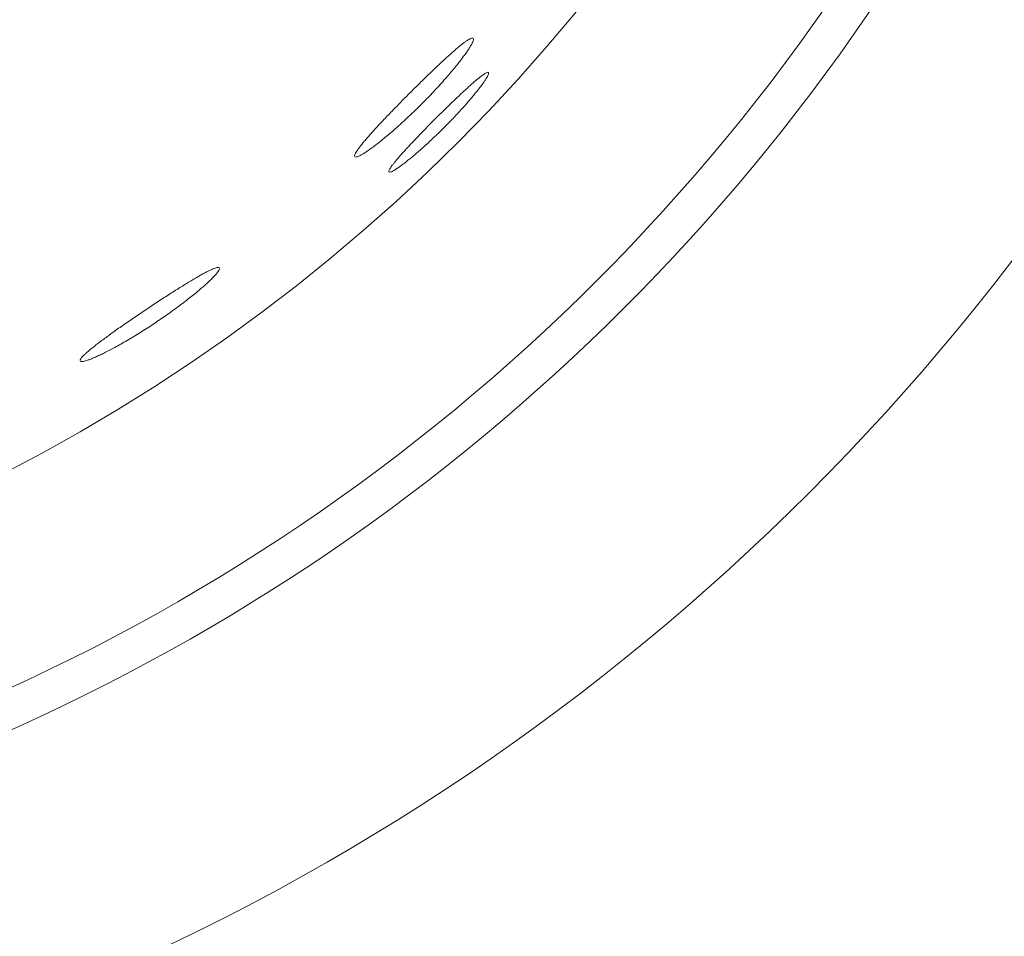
# Model space of a CAD drawing. Header units: inches. Extents: x 382808 to 408593, y -18409 to -9482.
# Tile 81 of 256: x 399290.11 to 399291.58, y -17220.64 to -17219.27. Entities that reach past the tile are written whole.
import ezdxf

# ---------------------------------------------------------------- set-up
doc = ezdxf.new("R2010")
doc.units = ezdxf.units.IN
doc.header["$LTSCALE"] = 2
doc.header["$MEASUREMENT"] = 0
doc.layers.add('!!!LOZAMET_Nr_pióra__9', color=220, linetype='CONTINUOUS', lineweight=0)

msp = doc.modelspace()

# ---------------------------------------------------------------- linework, layer by layer
at = {"layer": '!!!LOZAMET_Nr_pióra__9', "color": 7, "linetype": 'Continuous', "lineweight": 0}
for p, q in [((399290.7685, -17219.3103), (399290.7673, -17219.3113)), ((399290.7697, -17219.3093), (399290.7685, -17219.3103)), ((399290.7708, -17219.3084), (399290.7697, -17219.3093)), ((399290.7719, -17219.3075), (399290.7708, -17219.3084)), ((399290.773, -17219.3066), (399290.7719, -17219.3075)), ((399290.7741, -17219.3058), (399290.773, -17219.3066)), ((399290.7751, -17219.3049), (399290.7741, -17219.3058)), ((399290.7761, -17219.3042), (399290.7751, -17219.3049)), ((399290.7771, -17219.3034), (399290.7761, -17219.3042)), ((399290.7781, -17219.3027), (399290.7771, -17219.3034)), ((399290.779, -17219.3021), (399290.7781, -17219.3027)), ((399290.7798, -17219.3014), (399290.779, -17219.3021)), ((399290.7815, -17219.3003), (399290.7798, -17219.3014)), ((399290.783, -17219.2993), (399290.7815, -17219.3003)), ((399290.7844, -17219.2985), (399290.783, -17219.2993)), ((399290.7857, -17219.2978), (399290.7844, -17219.2985)), ((399290.7855, -17219.3106), (399290.7861, -17219.3095)), ((399290.7868, -17219.2972), (399290.7857, -17219.2978)), ((399290.7861, -17219.3095), (399290.7868, -17219.3084)), ((399290.7883, -17219.2967), (399290.7868, -17219.2972)), ((399290.7868, -17219.3084), (399290.7874, -17219.3074)), ((399290.7874, -17219.3074), (399290.7879, -17219.3064)), ((399290.7879, -17219.3064), (399290.7885, -17219.3055)), ((399290.7894, -17219.2965), (399290.7883, -17219.2967)), ((399290.7885, -17219.3055), (399290.7893, -17219.3038)), ((399290.7893, -17219.3038), (399290.79, -17219.3022)), ((399290.7907, -17219.2968), (399290.7894, -17219.2965)), ((399290.79, -17219.3022), (399290.7906, -17219.3009)), ((399290.7906, -17219.3009), (399290.7909, -17219.2997)), ((399290.7909, -17219.2997), (399290.7911, -17219.2987)), ((399290.7911, -17219.2987), (399290.7911, -17219.2976)), ((399290.7528, -17219.324), (399290.7513, -17219.3253)), ((399290.7543, -17219.3227), (399290.7528, -17219.324)), ((399290.7557, -17219.3214), (399290.7543, -17219.3227)), ((399290.7571, -17219.3202), (399290.7557, -17219.3214)), ((399290.7584, -17219.319), (399290.7571, -17219.3202)), ((399290.7598, -17219.3178), (399290.7584, -17219.319)), ((399290.7611, -17219.3166), (399290.7598, -17219.3178)), ((399290.7624, -17219.3155), (399290.7611, -17219.3166)), ((399290.7637, -17219.3144), (399290.7624, -17219.3155)), ((399290.7649, -17219.3133), (399290.7637, -17219.3144)), ((399290.7661, -17219.3123), (399290.7649, -17219.3133)), ((399290.7673, -17219.3113), (399290.7661, -17219.3123)), ((399290.7742, -17219.3267), (399290.7753, -17219.3252)), ((399290.7753, -17219.3252), (399290.7764, -17219.3237)), ((399290.7764, -17219.3237), (399290.7775, -17219.3223)), ((399290.7775, -17219.3223), (399290.7785, -17219.3209)), ((399290.7785, -17219.3209), (399290.7795, -17219.3195)), ((399290.7795, -17219.3195), (399290.7805, -17219.3181)), ((399290.7805, -17219.3181), (399290.7814, -17219.3168)), ((399290.7814, -17219.3168), (399290.7823, -17219.3155)), ((399290.7823, -17219.3155), (399290.7832, -17219.3142)), ((399290.7832, -17219.3142), (399290.784, -17219.313)), ((399290.784, -17219.313), (399290.7847, -17219.3118)), ((399290.7847, -17219.3118), (399290.7855, -17219.3106)), ((399290.7366, -17219.339), (399290.7349, -17219.3406)), ((399290.7384, -17219.3374), (399290.7366, -17219.339)), ((399290.7401, -17219.3358), (399290.7384, -17219.3374)), ((399290.7418, -17219.3342), (399290.7401, -17219.3358)), ((399290.7434, -17219.3326), (399290.7418, -17219.3342)), ((399290.7451, -17219.3311), (399290.7434, -17219.3326)), ((399290.7467, -17219.3296), (399290.7451, -17219.3311)), ((399290.7483, -17219.3282), (399290.7467, -17219.3296)), ((399290.7498, -17219.3267), (399290.7483, -17219.3282)), ((399290.7513, -17219.3253), (399290.7498, -17219.3267)), ((399290.7637, -17219.34), (399290.7652, -17219.3382)), ((399290.7652, -17219.3382), (399290.7666, -17219.3365)), ((399290.7666, -17219.3365), (399290.768, -17219.3347)), ((399290.768, -17219.3347), (399290.7693, -17219.3331)), ((399290.7693, -17219.3331), (399290.7706, -17219.3314)), ((399290.7706, -17219.3314), (399290.7718, -17219.3298)), ((399290.7718, -17219.3298), (399290.773, -17219.3283)), ((399290.773, -17219.3283), (399290.7742, -17219.3267)), ((399290.7221, -17219.3529), (399290.7202, -17219.3547)), ((399290.724, -17219.3511), (399290.7221, -17219.3529)), ((399290.7258, -17219.3493), (399290.724, -17219.3511)), ((399290.7277, -17219.3475), (399290.7258, -17219.3493)), ((399290.7295, -17219.3458), (399290.7277, -17219.3475)), ((399290.7313, -17219.344), (399290.7295, -17219.3458)), ((399290.7331, -17219.3423), (399290.7313, -17219.344)), ((399290.7349, -17219.3406), (399290.7331, -17219.3423)), ((399290.7506, -17219.3555), (399290.7523, -17219.3535)), ((399290.7523, -17219.3535), (399290.7541, -17219.3515)), ((399290.7541, -17219.3515), (399290.7558, -17219.3495)), ((399290.7558, -17219.3495), (399290.7574, -17219.3475)), ((399290.7574, -17219.3475), (399290.7591, -17219.3456)), ((399290.7591, -17219.3456), (399290.7606, -17219.3437)), ((399290.7606, -17219.3437), (399290.7622, -17219.3418)), ((399290.7622, -17219.3418), (399290.7637, -17219.34)), ((399290.8016, -17219.3542), (399290.8007, -17219.3548)), ((399290.8024, -17219.3535), (399290.8016, -17219.3542)), ((399290.804, -17219.3523), (399290.8024, -17219.3535)), ((399290.8055, -17219.3513), (399290.804, -17219.3523)), ((399290.8068, -17219.3503), (399290.8055, -17219.3513)), ((399290.808, -17219.3495), (399290.8068, -17219.3503)), ((399290.8091, -17219.3489), (399290.808, -17219.3495)), ((399290.8101, -17219.3484), (399290.8091, -17219.3489)), ((399290.8114, -17219.3478), (399290.8101, -17219.3484)), ((399290.811, -17219.3554), (399290.8118, -17219.3538)), ((399290.8124, -17219.3476), (399290.8114, -17219.3478)), ((399290.8118, -17219.3538), (399290.8125, -17219.3525)), ((399290.8134, -17219.3478), (399290.8124, -17219.3476)), ((399290.8125, -17219.3525), (399290.8131, -17219.3513)), ((399290.8131, -17219.3513), (399290.8134, -17219.3503)), ((399290.8134, -17219.3503), (399290.8137, -17219.3491)), ((399290.8137, -17219.3491), (399290.8136, -17219.348)), ((399290.7069, -17219.3677), (399290.705, -17219.3696)), ((399290.7088, -17219.3659), (399290.7069, -17219.3677)), ((399290.7108, -17219.364), (399290.7088, -17219.3659)), ((399290.7127, -17219.3621), (399290.7108, -17219.364)), ((399290.7146, -17219.3603), (399290.7127, -17219.3621)), ((399290.7165, -17219.3584), (399290.7146, -17219.3603)), ((399290.7184, -17219.3566), (399290.7165, -17219.3584)), ((399290.7202, -17219.3547), (399290.7184, -17219.3566)), ((399290.7374, -17219.3702), (399290.7393, -17219.3681)), ((399290.7393, -17219.3681), (399290.7413, -17219.366)), ((399290.7413, -17219.366), (399290.7432, -17219.3638)), ((399290.7432, -17219.3638), (399290.7451, -17219.3617)), ((399290.7451, -17219.3617), (399290.7469, -17219.3596)), ((399290.7469, -17219.3596), (399290.7488, -17219.3576)), ((399290.7488, -17219.3576), (399290.7506, -17219.3555)), ((399290.7843, -17219.3689), (399290.7831, -17219.37)), ((399290.7855, -17219.3678), (399290.7843, -17219.3689)), ((399290.7866, -17219.3668), (399290.7855, -17219.3678)), ((399290.7877, -17219.3658), (399290.7866, -17219.3668)), ((399290.7888, -17219.3648), (399290.7877, -17219.3658)), ((399290.7899, -17219.3639), (399290.7888, -17219.3648)), ((399290.791, -17219.3629), (399290.7899, -17219.3639)), ((399290.7921, -17219.362), (399290.791, -17219.3629)), ((399290.7931, -17219.3611), (399290.7921, -17219.362)), ((399290.7941, -17219.3603), (399290.7931, -17219.3611)), ((399290.7951, -17219.3594), (399290.7941, -17219.3603)), ((399290.7961, -17219.3586), (399290.7951, -17219.3594)), ((399290.7971, -17219.3578), (399290.7961, -17219.3586)), ((399290.798, -17219.357), (399290.7971, -17219.3578)), ((399290.7989, -17219.3562), (399290.798, -17219.357)), ((399290.7998, -17219.3555), (399290.7989, -17219.3562)), ((399290.8007, -17219.3548), (399290.7998, -17219.3555)), ((399290.801, -17219.3698), (399290.8019, -17219.3686)), ((399290.8019, -17219.3686), (399290.8028, -17219.3674)), ((399290.8028, -17219.3674), (399290.8037, -17219.3662)), ((399290.8037, -17219.3662), (399290.8045, -17219.3651)), ((399290.8045, -17219.3651), (399290.8053, -17219.364)), ((399290.8053, -17219.364), (399290.8061, -17219.3629)), ((399290.8061, -17219.3629), (399290.8068, -17219.3618)), ((399290.8068, -17219.3618), (399290.8075, -17219.3608)), ((399290.8075, -17219.3608), (399290.8082, -17219.3598)), ((399290.8082, -17219.3598), (399290.8088, -17219.3588)), ((399290.8088, -17219.3588), (399290.8094, -17219.3579)), ((399290.8094, -17219.3579), (399290.81, -17219.357)), ((399290.81, -17219.357), (399290.811, -17219.3554)), ((399290.6919, -17219.3827), (399290.6901, -17219.3846)), ((399290.6938, -17219.3808), (399290.6919, -17219.3827)), ((399290.6957, -17219.3789), (399290.6938, -17219.3808)), ((399290.6975, -17219.3771), (399290.6957, -17219.3789)), ((399290.6994, -17219.3752), (399290.6975, -17219.3771)), ((399290.7013, -17219.3734), (399290.6994, -17219.3752)), ((399290.7032, -17219.3715), (399290.7013, -17219.3734)), ((399290.705, -17219.3696), (399290.7032, -17219.3715)), ((399290.7232, -17219.3853), (399290.7252, -17219.3831)), ((399290.7252, -17219.3831), (399290.7273, -17219.381)), ((399290.7273, -17219.381), (399290.7293, -17219.3788)), ((399290.7293, -17219.3788), (399290.7314, -17219.3767)), ((399290.7314, -17219.3767), (399290.7334, -17219.3745)), ((399290.7334, -17219.3745), (399290.7354, -17219.3724)), ((399290.7354, -17219.3724), (399290.7374, -17219.3702)), ((399290.7686, -17219.3835), (399290.7671, -17219.3849)), ((399290.77, -17219.3822), (399290.7686, -17219.3835)), ((399290.7714, -17219.3808), (399290.77, -17219.3822)), ((399290.7728, -17219.3795), (399290.7714, -17219.3808)), ((399290.7741, -17219.3783), (399290.7728, -17219.3795)), ((399290.7755, -17219.377), (399290.7741, -17219.3783)), ((399290.7768, -17219.3758), (399290.7755, -17219.377)), ((399290.7781, -17219.3746), (399290.7768, -17219.3758)), ((399290.7794, -17219.3734), (399290.7781, -17219.3746)), ((399290.7807, -17219.3722), (399290.7794, -17219.3734)), ((399290.7819, -17219.3711), (399290.7807, -17219.3722)), ((399290.7831, -17219.37), (399290.7819, -17219.3711)), ((399290.789, -17219.3847), (399290.7903, -17219.3832)), ((399290.7903, -17219.3832), (399290.7915, -17219.3817)), ((399290.7915, -17219.3817), (399290.7927, -17219.3803)), ((399290.7927, -17219.3803), (399290.7938, -17219.3789)), ((399290.7938, -17219.3789), (399290.795, -17219.3775)), ((399290.795, -17219.3775), (399290.796, -17219.3762)), ((399290.796, -17219.3762), (399290.7971, -17219.3748)), ((399290.7971, -17219.3748), (399290.7981, -17219.3736)), ((399290.7981, -17219.3736), (399290.7991, -17219.3723)), ((399290.7991, -17219.3723), (399290.8001, -17219.371)), ((399290.8001, -17219.371), (399290.801, -17219.3698)), ((399290.677, -17219.3979), (399290.6751, -17219.3998)), ((399290.6788, -17219.396), (399290.677, -17219.3979)), ((399290.6807, -17219.394), (399290.6788, -17219.396)), ((399290.6826, -17219.3921), (399290.6807, -17219.394)), ((399290.6844, -17219.3902), (399290.6826, -17219.3921)), ((399290.6863, -17219.3883), (399290.6844, -17219.3902)), ((399290.6882, -17219.3864), (399290.6863, -17219.3883)), ((399290.6901, -17219.3846), (399290.6882, -17219.3864)), ((399290.7087, -17219.3999), (399290.7108, -17219.3978)), ((399290.7108, -17219.3978), (399290.7129, -17219.3957)), ((399290.7129, -17219.3957), (399290.7149, -17219.3937)), ((399290.7149, -17219.3937), (399290.717, -17219.3916)), ((399290.717, -17219.3916), (399290.719, -17219.3895)), ((399290.719, -17219.3895), (399290.7211, -17219.3874)), ((399290.7211, -17219.3874), (399290.7232, -17219.3853)), ((399290.7537, -17219.3978), (399290.7522, -17219.3992)), ((399290.7553, -17219.3963), (399290.7537, -17219.3978)), ((399290.7568, -17219.3948), (399290.7553, -17219.3963)), ((399290.7583, -17219.3933), (399290.7568, -17219.3948)), ((399290.7598, -17219.3919), (399290.7583, -17219.3933)), ((399290.7613, -17219.3905), (399290.7598, -17219.3919)), ((399290.7628, -17219.389), (399290.7613, -17219.3905)), ((399290.7642, -17219.3876), (399290.7628, -17219.389)), ((399290.7657, -17219.3862), (399290.7642, -17219.3876)), ((399290.7671, -17219.3849), (399290.7657, -17219.3862)), ((399290.7765, -17219.3992), (399290.778, -17219.3975)), ((399290.778, -17219.3975), (399290.7794, -17219.3958)), ((399290.7794, -17219.3958), (399290.7809, -17219.3942)), ((399290.7809, -17219.3942), (399290.7823, -17219.3925)), ((399290.7823, -17219.3925), (399290.7837, -17219.3909)), ((399290.7837, -17219.3909), (399290.7851, -17219.3893)), ((399290.7851, -17219.3893), (399290.7864, -17219.3878)), ((399290.7864, -17219.3878), (399290.7877, -17219.3862)), ((399290.7877, -17219.3862), (399290.789, -17219.3847)), ((399290.6625, -17219.4128), (399290.6608, -17219.4146)), ((399290.6643, -17219.411), (399290.6625, -17219.4128)), ((399290.666, -17219.4091), (399290.6643, -17219.411)), ((399290.6678, -17219.4073), (399290.666, -17219.4091)), ((399290.6696, -17219.4054), (399290.6678, -17219.4073)), ((399290.6714, -17219.4035), (399290.6696, -17219.4054)), ((399290.6733, -17219.4016), (399290.6714, -17219.4035)), ((399290.6751, -17219.3998), (399290.6733, -17219.4016)), ((399290.6938, -17219.4142), (399290.696, -17219.4122)), ((399290.696, -17219.4122), (399290.6981, -17219.4102)), ((399290.6981, -17219.4102), (399290.7003, -17219.4081)), ((399290.7003, -17219.4081), (399290.7024, -17219.406)), ((399290.7024, -17219.406), (399290.7045, -17219.404)), ((399290.7045, -17219.404), (399290.7066, -17219.4019)), ((399290.7066, -17219.4019), (399290.7087, -17219.3999)), ((399290.7385, -17219.4127), (399290.737, -17219.4142)), ((399290.74, -17219.4112), (399290.7385, -17219.4127)), ((399290.7415, -17219.4097), (399290.74, -17219.4112)), ((399290.7431, -17219.4082), (399290.7415, -17219.4097)), ((399290.7446, -17219.4067), (399290.7431, -17219.4082)), ((399290.7461, -17219.4052), (399290.7446, -17219.4067)), ((399290.7476, -17219.4037), (399290.7461, -17219.4052)), ((399290.7492, -17219.4022), (399290.7476, -17219.4037)), ((399290.7507, -17219.4007), (399290.7492, -17219.4022)), ((399290.7522, -17219.3992), (399290.7507, -17219.4007)), ((399290.7621, -17219.4147), (399290.7638, -17219.4129)), ((399290.7638, -17219.4129), (399290.7654, -17219.4112)), ((399290.7654, -17219.4112), (399290.767, -17219.4095)), ((399290.767, -17219.4095), (399290.7687, -17219.4077)), ((399290.7687, -17219.4077), (399290.7703, -17219.406)), ((399290.7703, -17219.406), (399290.7718, -17219.4043)), ((399290.7718, -17219.4043), (399290.7734, -17219.4026)), ((399290.7734, -17219.4026), (399290.7749, -17219.4009)), ((399290.7749, -17219.4009), (399290.7765, -17219.3992)), ((399290.6494, -17219.4267), (399290.6479, -17219.4283)), ((399290.651, -17219.425), (399290.6494, -17219.4267)), ((399290.6525, -17219.4233), (399290.651, -17219.425)), ((399290.6541, -17219.4216), (399290.6525, -17219.4233)), ((399290.6558, -17219.4199), (399290.6541, -17219.4216)), ((399290.6574, -17219.4182), (399290.6558, -17219.4199)), ((399290.6591, -17219.4164), (399290.6574, -17219.4182)), ((399290.6608, -17219.4146), (399290.6591, -17219.4164)), ((399290.6768, -17219.4298), (399290.6789, -17219.4279)), ((399290.6789, -17219.4279), (399290.681, -17219.4261)), ((399290.681, -17219.4261), (399290.6831, -17219.4241)), ((399290.6831, -17219.4241), (399290.6852, -17219.4222)), ((399290.6852, -17219.4222), (399290.6874, -17219.4202)), ((399290.6874, -17219.4202), (399290.6895, -17219.4182)), ((399290.6895, -17219.4182), (399290.6917, -17219.4162)), ((399290.6917, -17219.4162), (399290.6938, -17219.4142)), ((399290.7236, -17219.4277), (399290.7221, -17219.4292)), ((399290.7251, -17219.4262), (399290.7236, -17219.4277)), ((399290.7266, -17219.4247), (399290.7251, -17219.4262)), ((399290.7281, -17219.4232), (399290.7266, -17219.4247)), ((399290.7296, -17219.4216), (399290.7281, -17219.4232)), ((399290.7311, -17219.4201), (399290.7296, -17219.4216)), ((399290.7326, -17219.4187), (399290.7311, -17219.4201)), ((399290.7341, -17219.4172), (399290.7326, -17219.4187)), ((399290.7355, -17219.4157), (399290.7341, -17219.4172)), ((399290.737, -17219.4142), (399290.7355, -17219.4157)), ((399290.7488, -17219.4284), (399290.7505, -17219.4267)), ((399290.7505, -17219.4267), (399290.7522, -17219.425)), ((399290.7522, -17219.425), (399290.7538, -17219.4233)), ((399290.7538, -17219.4233), (399290.7555, -17219.4216)), ((399290.7555, -17219.4216), (399290.7572, -17219.4199)), ((399290.7572, -17219.4199), (399290.7588, -17219.4181)), ((399290.7588, -17219.4181), (399290.7605, -17219.4164)), ((399290.7605, -17219.4164), (399290.7621, -17219.4147)), ((399290.6358, -17219.4416), (399290.6347, -17219.4429)), ((399290.637, -17219.4403), (399290.6358, -17219.4416)), ((399290.6382, -17219.4389), (399290.637, -17219.4403)), ((399290.6395, -17219.4375), (399290.6382, -17219.4389)), ((399290.6408, -17219.436), (399290.6395, -17219.4375)), ((399290.6422, -17219.4345), (399290.6408, -17219.436)), ((399290.6436, -17219.433), (399290.6422, -17219.4345)), ((399290.645, -17219.4315), (399290.6436, -17219.433)), ((399290.6464, -17219.4299), (399290.645, -17219.4315)), ((399290.6479, -17219.4283), (399290.6464, -17219.4299)), ((399290.6608, -17219.4435), (399290.6627, -17219.4419)), ((399290.6627, -17219.4419), (399290.6647, -17219.4403)), ((399290.6647, -17219.4403), (399290.6666, -17219.4386)), ((399290.6666, -17219.4386), (399290.6686, -17219.4369)), ((399290.6686, -17219.4369), (399290.6706, -17219.4352)), ((399290.6706, -17219.4352), (399290.6726, -17219.4334)), ((399290.6726, -17219.4334), (399290.6747, -17219.4316)), ((399290.6747, -17219.4316), (399290.6768, -17219.4298)), ((399290.7102, -17219.4414), (399290.7088, -17219.4429)), ((399290.7117, -17219.4399), (399290.7102, -17219.4414)), ((399290.7131, -17219.4384), (399290.7117, -17219.4399)), ((399290.7146, -17219.4369), (399290.7131, -17219.4384)), ((399290.7161, -17219.4353), (399290.7146, -17219.4369)), ((399290.7176, -17219.4338), (399290.7161, -17219.4353)), ((399290.7191, -17219.4323), (399290.7176, -17219.4338)), ((399290.7206, -17219.4308), (399290.7191, -17219.4323)), ((399290.7221, -17219.4292), (399290.7206, -17219.4308)), ((399290.7336, -17219.4433), (399290.7353, -17219.4417)), ((399290.7353, -17219.4417), (399290.737, -17219.44)), ((399290.737, -17219.44), (399290.7388, -17219.4383)), ((399290.7388, -17219.4383), (399290.7405, -17219.4367)), ((399290.7405, -17219.4367), (399290.7422, -17219.435)), ((399290.7422, -17219.435), (399290.7439, -17219.4333)), ((399290.7439, -17219.4333), (399290.7455, -17219.4317)), ((399290.7455, -17219.4317), (399290.7472, -17219.43)), ((399290.7472, -17219.43), (399290.7488, -17219.4284)), ((399290.6227, -17219.4572), (399290.6219, -17219.4582)), ((399290.6235, -17219.4561), (399290.6227, -17219.4572)), ((399290.6244, -17219.4551), (399290.6235, -17219.4561)), ((399290.6253, -17219.454), (399290.6244, -17219.4551)), ((399290.6262, -17219.4528), (399290.6253, -17219.454)), ((399290.6272, -17219.4517), (399290.6262, -17219.4528)), ((399290.6282, -17219.4505), (399290.6272, -17219.4517)), ((399290.6292, -17219.4493), (399290.6282, -17219.4505)), ((399290.6302, -17219.448), (399290.6292, -17219.4493)), ((399290.6313, -17219.4468), (399290.6302, -17219.448)), ((399290.6324, -17219.4455), (399290.6313, -17219.4468)), ((399290.6335, -17219.4442), (399290.6324, -17219.4455)), ((399290.6347, -17219.4429), (399290.6335, -17219.4442)), ((399290.6424, -17219.4582), (399290.6439, -17219.457)), ((399290.6439, -17219.457), (399290.6454, -17219.4559)), ((399290.6454, -17219.4559), (399290.647, -17219.4547)), ((399290.647, -17219.4547), (399290.6486, -17219.4534)), ((399290.6486, -17219.4534), (399290.6502, -17219.4522)), ((399290.6502, -17219.4522), (399290.6519, -17219.4508)), ((399290.6519, -17219.4508), (399290.6536, -17219.4494)), ((399290.6536, -17219.4494), (399290.6553, -17219.448)), ((399290.6553, -17219.448), (399290.6571, -17219.4466)), ((399290.6571, -17219.4466), (399290.659, -17219.4451)), ((399290.659, -17219.4451), (399290.6608, -17219.4435)), ((399290.6952, -17219.4572), (399290.6939, -17219.4586)), ((399290.6965, -17219.4559), (399290.6952, -17219.4572)), ((399290.6978, -17219.4545), (399290.6965, -17219.4559)), ((399290.6991, -17219.4531), (399290.6978, -17219.4545)), ((399290.7004, -17219.4517), (399290.6991, -17219.4531)), ((399290.7018, -17219.4502), (399290.7004, -17219.4517)), ((399290.7031, -17219.4488), (399290.7018, -17219.4502)), ((399290.7045, -17219.4473), (399290.7031, -17219.4488)), ((399290.7059, -17219.4459), (399290.7045, -17219.4473)), ((399290.7073, -17219.4444), (399290.7059, -17219.4459)), ((399290.7088, -17219.4429), (399290.7073, -17219.4444)), ((399290.718, -17219.4578), (399290.7197, -17219.4562)), ((399290.7197, -17219.4562), (399290.7214, -17219.4547)), ((399290.7214, -17219.4547), (399290.7232, -17219.4531)), ((399290.7232, -17219.4531), (399290.7249, -17219.4515)), ((399290.7249, -17219.4515), (399290.7266, -17219.4499)), ((399290.7266, -17219.4499), (399290.7284, -17219.4483)), ((399290.7284, -17219.4483), (399290.7301, -17219.4466)), ((399290.7301, -17219.4466), (399290.7318, -17219.445)), ((399290.7318, -17219.445), (399290.7336, -17219.4433)), ((399290.6137, -17219.4717), (399290.6136, -17219.4727)), ((399290.6141, -17219.4703), (399290.6137, -17219.4717)), ((399290.6145, -17219.4693), (399290.6141, -17219.4703)), ((399290.6152, -17219.4681), (399290.6145, -17219.4693)), ((399290.6159, -17219.4668), (399290.6152, -17219.4681)), ((399290.6168, -17219.4653), (399290.6159, -17219.4668)), ((399290.6179, -17219.4637), (399290.6168, -17219.4653)), ((399290.6184, -17219.4629), (399290.6179, -17219.4637)), ((399290.6191, -17219.462), (399290.6184, -17219.4629)), ((399290.6197, -17219.4611), (399290.6191, -17219.462)), ((399290.6204, -17219.4602), (399290.6197, -17219.4611)), ((399290.6201, -17219.4726), (399290.6218, -17219.4718)), ((399290.6211, -17219.4592), (399290.6204, -17219.4602)), ((399290.6219, -17219.4582), (399290.6211, -17219.4592)), ((399290.6218, -17219.4718), (399290.6236, -17219.4708)), ((399290.6236, -17219.4708), (399290.6246, -17219.4703)), ((399290.6246, -17219.4703), (399290.6256, -17219.4697)), ((399290.6256, -17219.4697), (399290.6266, -17219.469)), ((399290.6266, -17219.469), (399290.6278, -17219.4683)), ((399290.6278, -17219.4683), (399290.6289, -17219.4676)), ((399290.6289, -17219.4676), (399290.6301, -17219.4668)), ((399290.6301, -17219.4668), (399290.6313, -17219.466)), ((399290.6313, -17219.466), (399290.6326, -17219.4652)), ((399290.6326, -17219.4652), (399290.6339, -17219.4643)), ((399290.6339, -17219.4643), (399290.6352, -17219.4633)), ((399290.6352, -17219.4633), (399290.6366, -17219.4624)), ((399290.6366, -17219.4624), (399290.638, -17219.4614)), ((399290.638, -17219.4614), (399290.6394, -17219.4603)), ((399290.6394, -17219.4603), (399290.6409, -17219.4593)), ((399290.6409, -17219.4593), (399290.6424, -17219.4582)), ((399290.6818, -17219.4719), (399290.6809, -17219.473)), ((399290.6828, -17219.4708), (399290.6818, -17219.4719)), ((399290.6838, -17219.4697), (399290.6828, -17219.4708)), ((399290.6848, -17219.4686), (399290.6838, -17219.4697)), ((399290.6858, -17219.4674), (399290.6848, -17219.4686)), ((399290.6869, -17219.4662), (399290.6858, -17219.4674)), ((399290.688, -17219.465), (399290.6869, -17219.4662)), ((399290.6891, -17219.4637), (399290.688, -17219.465)), ((399290.6903, -17219.4625), (399290.6891, -17219.4637)), ((399290.6915, -17219.4612), (399290.6903, -17219.4625)), ((399290.6927, -17219.4599), (399290.6915, -17219.4612)), ((399290.6939, -17219.4586), (399290.6927, -17219.4599)), ((399290.7004, -17219.4731), (399290.7019, -17219.4719)), ((399290.7019, -17219.4719), (399290.7034, -17219.4706)), ((399290.7034, -17219.4706), (399290.7049, -17219.4693)), ((399290.7049, -17219.4693), (399290.7065, -17219.4679)), ((399290.7065, -17219.4679), (399290.7081, -17219.4666)), ((399290.7081, -17219.4666), (399290.7097, -17219.4652)), ((399290.7097, -17219.4652), (399290.7113, -17219.4637)), ((399290.7113, -17219.4637), (399290.713, -17219.4623)), ((399290.713, -17219.4623), (399290.7146, -17219.4608)), ((399290.7146, -17219.4608), (399290.7163, -17219.4593)), ((399290.7163, -17219.4593), (399290.718, -17219.4578)), ((399290.614, -17219.4736), (399290.615, -17219.474)), ((399290.615, -17219.474), (399290.6163, -17219.4739)), ((399290.6163, -17219.4739), (399290.6174, -17219.4736)), ((399290.6174, -17219.4736), (399290.6187, -17219.4732)), ((399290.6187, -17219.4732), (399290.6201, -17219.4726)), ((399290.6699, -17219.4862), (399290.6688, -17219.4877)), ((399290.6705, -17219.4854), (399290.6699, -17219.4862)), ((399290.6712, -17219.4846), (399290.6705, -17219.4854)), ((399290.6718, -17219.4837), (399290.6712, -17219.4846)), ((399290.6725, -17219.4829), (399290.6718, -17219.4837)), ((399290.6733, -17219.482), (399290.6725, -17219.4829)), ((399290.674, -17219.481), (399290.6733, -17219.482)), ((399290.6748, -17219.4801), (399290.674, -17219.481)), ((399290.6756, -17219.4791), (399290.6748, -17219.4801)), ((399290.6764, -17219.4782), (399290.6756, -17219.4791)), ((399290.6772, -17219.4772), (399290.6764, -17219.4782)), ((399290.6781, -17219.4761), (399290.6772, -17219.4772)), ((399290.679, -17219.4751), (399290.6781, -17219.4761)), ((399290.6799, -17219.4741), (399290.679, -17219.4751)), ((399290.6809, -17219.473), (399290.6799, -17219.4741)), ((399290.6822, -17219.4874), (399290.6834, -17219.4865)), ((399290.6834, -17219.4865), (399290.6845, -17219.4857)), ((399290.6845, -17219.4857), (399290.6857, -17219.4848)), ((399290.6857, -17219.4848), (399290.6869, -17219.4839)), ((399290.6869, -17219.4839), (399290.6882, -17219.4829)), ((399290.6882, -17219.4829), (399290.6894, -17219.482)), ((399290.6894, -17219.482), (399290.6907, -17219.481)), ((399290.6907, -17219.481), (399290.692, -17219.4799)), ((399290.692, -17219.4799), (399290.6933, -17219.4789)), ((399290.6933, -17219.4789), (399290.6947, -17219.4778)), ((399290.6947, -17219.4778), (399290.696, -17219.4767)), ((399290.696, -17219.4767), (399290.6974, -17219.4755)), ((399290.6974, -17219.4755), (399290.6989, -17219.4744)), ((399290.6989, -17219.4744), (399290.7004, -17219.4731)), ((399290.6648, -17219.4947), (399290.6647, -17219.4958)), ((399290.6653, -17219.4935), (399290.6648, -17219.4947)), ((399290.665, -17219.4963), (399290.6662, -17219.4966)), ((399290.6657, -17219.4926), (399290.6653, -17219.4935)), ((399290.6663, -17219.4916), (399290.6657, -17219.4926)), ((399290.6662, -17219.4966), (399290.6674, -17219.4963)), ((399290.667, -17219.4904), (399290.6663, -17219.4916)), ((399290.6678, -17219.4891), (399290.667, -17219.4904)), ((399290.6674, -17219.4963), (399290.6685, -17219.4959)), ((399290.6688, -17219.4877), (399290.6678, -17219.4891)), ((399290.6685, -17219.4959), (399290.6696, -17219.4954)), ((399290.6696, -17219.4954), (399290.671, -17219.4947)), ((399290.671, -17219.4947), (399290.6725, -17219.4939)), ((399290.6725, -17219.4939), (399290.6742, -17219.4929)), ((399290.6742, -17219.4929), (399290.6751, -17219.4923)), ((399290.6751, -17219.4923), (399290.676, -17219.4917)), ((399290.676, -17219.4917), (399290.6769, -17219.4911)), ((399290.6769, -17219.4911), (399290.6779, -17219.4904)), ((399290.6779, -17219.4904), (399290.679, -17219.4897)), ((399290.679, -17219.4897), (399290.68, -17219.4889)), ((399290.68, -17219.4889), (399290.6811, -17219.4882)), ((399290.6811, -17219.4882), (399290.6822, -17219.4874)), ((399290.3877, -17219.6481), (399290.3863, -17219.6489)), ((399290.389, -17219.6474), (399290.3877, -17219.6481)), ((399290.3903, -17219.6467), (399290.389, -17219.6474)), ((399290.3916, -17219.6461), (399290.3903, -17219.6467)), ((399290.3928, -17219.6454), (399290.3916, -17219.6461)), ((399290.394, -17219.6448), (399290.3928, -17219.6454)), ((399290.3952, -17219.6442), (399290.394, -17219.6448)), ((399290.3963, -17219.6436), (399290.3952, -17219.6442)), ((399290.3974, -17219.6431), (399290.3963, -17219.6436)), ((399290.3985, -17219.6426), (399290.3974, -17219.6431)), ((399290.3995, -17219.6421), (399290.3985, -17219.6426)), ((399290.4005, -17219.6417), (399290.3995, -17219.6421)), ((399290.4023, -17219.6409), (399290.4005, -17219.6417)), ((399290.404, -17219.6402), (399290.4023, -17219.6409)), ((399290.4056, -17219.6397), (399290.404, -17219.6402)), ((399290.407, -17219.6392), (399290.4056, -17219.6397)), ((399290.4067, -17219.649), (399290.4075, -17219.6482)), ((399290.4082, -17219.6389), (399290.407, -17219.6392)), ((399290.4075, -17219.6482), (399290.4081, -17219.6474)), ((399290.4081, -17219.6474), (399290.4093, -17219.6458)), ((399290.4097, -17219.6387), (399290.4082, -17219.6389)), ((399290.4093, -17219.6458), (399290.4103, -17219.6445)), ((399290.4109, -17219.6387), (399290.4097, -17219.6387)), ((399290.4103, -17219.6445), (399290.4111, -17219.6432)), ((399290.412, -17219.6392), (399290.4109, -17219.6387)), ((399290.4111, -17219.6432), (399290.4117, -17219.6422)), ((399290.4117, -17219.6422), (399290.4121, -17219.6412)), ((399290.4121, -17219.6412), (399290.4123, -17219.6401)), ((399290.3625, -17219.6629), (399290.3606, -17219.664)), ((399290.3643, -17219.6617), (399290.3625, -17219.6629)), ((399290.3661, -17219.6606), (399290.3643, -17219.6617)), ((399290.3679, -17219.6596), (399290.3661, -17219.6606)), ((399290.3696, -17219.6585), (399290.3679, -17219.6596)), ((399290.3713, -17219.6575), (399290.3696, -17219.6585)), ((399290.3729, -17219.6566), (399290.3713, -17219.6575)), ((399290.3745, -17219.6556), (399290.3729, -17219.6566)), ((399290.3761, -17219.6547), (399290.3745, -17219.6556)), ((399290.3776, -17219.6538), (399290.3761, -17219.6547)), ((399290.3791, -17219.6529), (399290.3776, -17219.6538)), ((399290.3806, -17219.6521), (399290.3791, -17219.6529)), ((399290.3821, -17219.6512), (399290.3806, -17219.6521)), ((399290.3835, -17219.6504), (399290.3821, -17219.6512)), ((399290.3849, -17219.6496), (399290.3835, -17219.6504)), ((399290.3863, -17219.6489), (399290.3849, -17219.6496)), ((399290.3914, -17219.6641), (399290.3928, -17219.6629)), ((399290.3928, -17219.6629), (399290.3941, -17219.6617)), ((399290.3941, -17219.6617), (399290.3954, -17219.6605)), ((399290.3954, -17219.6605), (399290.3967, -17219.6593)), ((399290.3967, -17219.6593), (399290.3979, -17219.6581)), ((399290.3979, -17219.6581), (399290.399, -17219.657)), ((399290.399, -17219.657), (399290.4002, -17219.6559)), ((399290.4002, -17219.6559), (399290.4012, -17219.6548)), ((399290.4012, -17219.6548), (399290.4023, -17219.6538)), ((399290.4023, -17219.6538), (399290.4033, -17219.6528)), ((399290.4033, -17219.6528), (399290.4042, -17219.6518)), ((399290.4042, -17219.6518), (399290.4051, -17219.6508)), ((399290.4051, -17219.6508), (399290.4059, -17219.6499)), ((399290.4059, -17219.6499), (399290.4067, -17219.649)), ((399290.3403, -17219.6767), (399290.3382, -17219.6781)), ((399290.3425, -17219.6753), (399290.3403, -17219.6767)), ((399290.3446, -17219.674), (399290.3425, -17219.6753)), ((399290.3467, -17219.6727), (399290.3446, -17219.674)), ((399290.3488, -17219.6714), (399290.3467, -17219.6727)), ((399290.3508, -17219.6701), (399290.3488, -17219.6714)), ((399290.3528, -17219.6688), (399290.3508, -17219.6701)), ((399290.3548, -17219.6676), (399290.3528, -17219.6688)), ((399290.3568, -17219.6664), (399290.3548, -17219.6676)), ((399290.3587, -17219.6652), (399290.3568, -17219.6664)), ((399290.3606, -17219.664), (399290.3587, -17219.6652)), ((399290.3734, -17219.6794), (399290.3753, -17219.6779)), ((399290.3753, -17219.6779), (399290.3771, -17219.6764)), ((399290.3771, -17219.6764), (399290.3789, -17219.6749)), ((399290.3789, -17219.6749), (399290.3806, -17219.6734)), ((399290.3806, -17219.6734), (399290.3823, -17219.672)), ((399290.3823, -17219.672), (399290.384, -17219.6706)), ((399290.384, -17219.6706), (399290.3855, -17219.6693)), ((399290.3855, -17219.6693), (399290.3871, -17219.668)), ((399290.3871, -17219.668), (399290.3886, -17219.6667)), ((399290.3886, -17219.6667), (399290.39, -17219.6654)), ((399290.39, -17219.6654), (399290.3914, -17219.6641)), ((399290.3161, -17219.6925), (399290.3138, -17219.694)), ((399290.3183, -17219.691), (399290.3161, -17219.6925)), ((399290.3205, -17219.6896), (399290.3183, -17219.691)), ((399290.3228, -17219.6881), (399290.3205, -17219.6896)), ((399290.325, -17219.6866), (399290.3228, -17219.6881)), ((399290.3272, -17219.6852), (399290.325, -17219.6866)), ((399290.3294, -17219.6837), (399290.3272, -17219.6852)), ((399290.3316, -17219.6823), (399290.3294, -17219.6837)), ((399290.3338, -17219.6809), (399290.3316, -17219.6823)), ((399290.336, -17219.6795), (399290.3338, -17219.6809)), ((399290.3382, -17219.6781), (399290.336, -17219.6795)), ((399290.3546, -17219.694), (399290.3569, -17219.6923)), ((399290.3569, -17219.6923), (399290.3591, -17219.6907)), ((399290.3591, -17219.6907), (399290.3612, -17219.689)), ((399290.3612, -17219.689), (399290.3634, -17219.6874)), ((399290.3634, -17219.6874), (399290.3655, -17219.6857)), ((399290.3655, -17219.6857), (399290.3675, -17219.6841)), ((399290.3675, -17219.6841), (399290.3695, -17219.6825)), ((399290.3695, -17219.6825), (399290.3715, -17219.681)), ((399290.3715, -17219.681), (399290.3734, -17219.6794)), ((399290.294, -17219.7072), (399290.2918, -17219.7087)), ((399290.2962, -17219.7057), (399290.294, -17219.7072)), ((399290.2984, -17219.7042), (399290.2962, -17219.7057)), ((399290.3006, -17219.7027), (399290.2984, -17219.7042)), ((399290.3028, -17219.7013), (399290.3006, -17219.7027)), ((399290.305, -17219.6998), (399290.3028, -17219.7013)), ((399290.3072, -17219.6984), (399290.305, -17219.6998)), ((399290.3094, -17219.6969), (399290.3072, -17219.6984)), ((399290.3116, -17219.6954), (399290.3094, -17219.6969)), ((399290.3138, -17219.694), (399290.3116, -17219.6954)), ((399290.3358, -17219.7077), (399290.3383, -17219.706)), ((399290.3383, -17219.706), (399290.3407, -17219.7043)), ((399290.3407, -17219.7043), (399290.343, -17219.7026)), ((399290.343, -17219.7026), (399290.3454, -17219.7009)), ((399290.3454, -17219.7009), (399290.3477, -17219.6992)), ((399290.3477, -17219.6992), (399290.3501, -17219.6974)), ((399290.3501, -17219.6974), (399290.3524, -17219.6957)), ((399290.3524, -17219.6957), (399290.3546, -17219.694)), ((399290.2742, -17219.7207), (399290.2721, -17219.7222)), ((399290.2764, -17219.7192), (399290.2742, -17219.7207)), ((399290.2786, -17219.7177), (399290.2764, -17219.7192)), ((399290.2808, -17219.7162), (399290.2786, -17219.7177)), ((399290.283, -17219.7147), (399290.2808, -17219.7162)), ((399290.2852, -17219.7132), (399290.283, -17219.7147)), ((399290.2874, -17219.7117), (399290.2852, -17219.7132)), ((399290.2896, -17219.7102), (399290.2874, -17219.7117)), ((399290.2918, -17219.7087), (399290.2896, -17219.7102)), ((399290.314, -17219.7227), (399290.3164, -17219.7211)), ((399290.3164, -17219.7211), (399290.3188, -17219.7195)), ((399290.3188, -17219.7195), (399290.3212, -17219.7178)), ((399290.3212, -17219.7178), (399290.3237, -17219.7162)), ((399290.3237, -17219.7162), (399290.3261, -17219.7145)), ((399290.3261, -17219.7145), (399290.3286, -17219.7128)), ((399290.3286, -17219.7128), (399290.331, -17219.7111)), ((399290.331, -17219.7111), (399290.3334, -17219.7094)), ((399290.3334, -17219.7094), (399290.3358, -17219.7077)), ((399290.2518, -17219.7364), (399290.25, -17219.7377)), ((399290.2537, -17219.735), (399290.2518, -17219.7364)), ((399290.2557, -17219.7337), (399290.2537, -17219.735)), ((399290.2576, -17219.7323), (399290.2557, -17219.7337)), ((399290.2596, -17219.7309), (399290.2576, -17219.7323)), ((399290.2616, -17219.7294), (399290.2596, -17219.7309)), ((399290.2637, -17219.728), (399290.2616, -17219.7294)), ((399290.2658, -17219.7266), (399290.2637, -17219.728)), ((399290.2678, -17219.7251), (399290.2658, -17219.7266)), ((399290.27, -17219.7236), (399290.2678, -17219.7251)), ((399290.2721, -17219.7222), (399290.27, -17219.7236)), ((399290.2916, -17219.7371), (399290.2941, -17219.7355)), ((399290.2941, -17219.7355), (399290.2966, -17219.7339)), ((399290.2966, -17219.7339), (399290.2991, -17219.7324)), ((399290.2991, -17219.7324), (399290.3016, -17219.7308)), ((399290.3016, -17219.7308), (399290.3041, -17219.7292)), ((399290.3041, -17219.7292), (399290.3066, -17219.7276)), ((399290.3066, -17219.7276), (399290.3091, -17219.726)), ((399290.3091, -17219.726), (399290.3115, -17219.7243)), ((399290.3115, -17219.7243), (399290.314, -17219.7227)), ((399290.2319, -17219.7511), (399290.2305, -17219.7521)), ((399290.2333, -17219.75), (399290.2319, -17219.7511)), ((399290.2348, -17219.7489), (399290.2333, -17219.75)), ((399290.2363, -17219.7477), (399290.2348, -17219.7489)), ((399290.2379, -17219.7466), (399290.2363, -17219.7477)), ((399290.2395, -17219.7454), (399290.2379, -17219.7466)), ((399290.2411, -17219.7442), (399290.2395, -17219.7454)), ((399290.2428, -17219.7429), (399290.2411, -17219.7442)), ((399290.2446, -17219.7417), (399290.2428, -17219.7429)), ((399290.2463, -17219.7404), (399290.2446, -17219.7417)), ((399290.2481, -17219.7391), (399290.2463, -17219.7404)), ((399290.25, -17219.7377), (399290.2481, -17219.7391)), ((399290.2673, -17219.7516), (399290.2696, -17219.7502)), ((399290.2696, -17219.7502), (399290.272, -17219.7489)), ((399290.272, -17219.7489), (399290.2743, -17219.7475)), ((399290.2743, -17219.7475), (399290.2768, -17219.7461)), ((399290.2768, -17219.7461), (399290.2792, -17219.7446)), ((399290.2792, -17219.7446), (399290.2817, -17219.7432)), ((399290.2817, -17219.7432), (399290.2841, -17219.7417)), ((399290.2841, -17219.7417), (399290.2866, -17219.7402)), ((399290.2866, -17219.7402), (399290.2891, -17219.7386)), ((399290.2891, -17219.7386), (399290.2916, -17219.7371)), ((399290.2141, -17219.7655), (399290.2131, -17219.7663)), ((399290.215, -17219.7646), (399290.2141, -17219.7655)), ((399290.216, -17219.7638), (399290.215, -17219.7646)), ((399290.217, -17219.7629), (399290.216, -17219.7638)), ((399290.2181, -17219.762), (399290.217, -17219.7629)), ((399290.2192, -17219.7611), (399290.2181, -17219.762)), ((399290.2203, -17219.7602), (399290.2192, -17219.7611)), ((399290.2215, -17219.7592), (399290.2203, -17219.7602)), ((399290.2227, -17219.7583), (399290.2215, -17219.7592)), ((399290.2239, -17219.7573), (399290.2227, -17219.7583)), ((399290.2251, -17219.7563), (399290.2239, -17219.7573)), ((399290.2264, -17219.7553), (399290.2251, -17219.7563)), ((399290.2278, -17219.7542), (399290.2264, -17219.7553)), ((399290.2291, -17219.7532), (399290.2278, -17219.7542)), ((399290.2305, -17219.7521), (399290.2291, -17219.7532)), ((399290.2403, -17219.7661), (399290.2421, -17219.7652)), ((399290.2421, -17219.7652), (399290.2439, -17219.7642)), ((399290.2439, -17219.7642), (399290.2458, -17219.7632)), ((399290.2458, -17219.7632), (399290.2478, -17219.7622)), ((399290.2478, -17219.7622), (399290.2498, -17219.7612)), ((399290.2498, -17219.7612), (399290.2518, -17219.7601)), ((399290.2518, -17219.7601), (399290.2539, -17219.759)), ((399290.2539, -17219.759), (399290.2561, -17219.7578)), ((399290.2561, -17219.7578), (399290.2582, -17219.7566)), ((399290.2582, -17219.7566), (399290.2604, -17219.7554)), ((399290.2604, -17219.7554), (399290.2627, -17219.7542)), ((399290.2627, -17219.7542), (399290.265, -17219.7529)), ((399290.265, -17219.7529), (399290.2673, -17219.7516)), ((399290.2043, -17219.7762), (399290.204, -17219.7772)), ((399290.2042, -17219.7782), (399290.2052, -17219.7788)), ((399290.205, -17219.775), (399290.2043, -17219.7762)), ((399290.2056, -17219.7741), (399290.205, -17219.775)), ((399290.2052, -17219.7788), (399290.2065, -17219.7789)), ((399290.2064, -17219.773), (399290.2056, -17219.7741)), ((399290.2074, -17219.7719), (399290.2064, -17219.773)), ((399290.2065, -17219.7789), (399290.2076, -17219.7789)), ((399290.2086, -17219.7706), (399290.2074, -17219.7719)), ((399290.2076, -17219.7789), (399290.2089, -17219.7787)), ((399290.2099, -17219.7693), (399290.2086, -17219.7706)), ((399290.2089, -17219.7787), (399290.2105, -17219.7784)), ((399290.2107, -17219.7686), (399290.2099, -17219.7693)), ((399290.2105, -17219.7784), (399290.2122, -17219.7779)), ((399290.2115, -17219.7678), (399290.2107, -17219.7686)), ((399290.2123, -17219.7671), (399290.2115, -17219.7678)), ((399290.2122, -17219.7779), (399290.2142, -17219.7773)), ((399290.2131, -17219.7663), (399290.2123, -17219.7671)), ((399290.2142, -17219.7773), (399290.2152, -17219.777)), ((399290.2152, -17219.777), (399290.2164, -17219.7766)), ((399290.2164, -17219.7766), (399290.2175, -17219.7762)), ((399290.2175, -17219.7762), (399290.2188, -17219.7757)), ((399290.2188, -17219.7757), (399290.22, -17219.7752)), ((399290.22, -17219.7752), (399290.2213, -17219.7747)), ((399290.2213, -17219.7747), (399290.2227, -17219.7741)), ((399290.2227, -17219.7741), (399290.2241, -17219.7735)), ((399290.2241, -17219.7735), (399290.2256, -17219.7729)), ((399290.2256, -17219.7729), (399290.2271, -17219.7723)), ((399290.2271, -17219.7723), (399290.2286, -17219.7716)), ((399290.2286, -17219.7716), (399290.2302, -17219.7709)), ((399290.2302, -17219.7709), (399290.2318, -17219.7701)), ((399290.2318, -17219.7701), (399290.2334, -17219.7694)), ((399290.2334, -17219.7694), (399290.2351, -17219.7686)), ((399290.2351, -17219.7686), (399290.2368, -17219.7678)), ((399290.2368, -17219.7678), (399290.2385, -17219.7669)), ((399290.2385, -17219.7669), (399290.2403, -17219.7661))]:
    msp.add_line(p, q, dxfattribs=at)
for radius in [3.435, 2.9873, 2.695]:
    msp.add_circle((399288.8629, -17217.5457), radius, dxfattribs=at)
for radius, start, end in [(4.8, 66.5703, 293.4297), (4.75, 11.4482, 348.5518), (3.045, 5.3512, 354.6488)]:
    msp.add_arc((399288.8629, -17217.5457), radius, start, end, dxfattribs=at)

doc.saveas('drawing.dxf')
